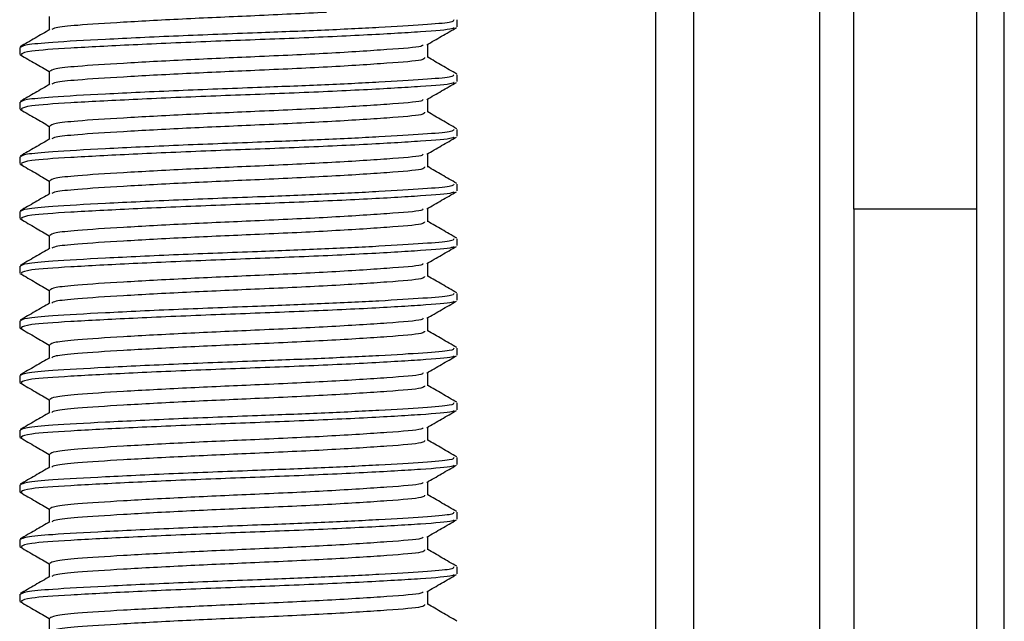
# Model space of a CAD drawing. Header units: millimetres. Extents: x 0 to 420, y 0 to 297.
# Tile 13 of 58: x 148.11 to 149.91, y 197.07 to 198.17. Entities that reach past the tile are written whole.
import ezdxf

# ---------------------------------------------------------------- set-up
doc = ezdxf.new("R2010")
doc.units = ezdxf.units.MM

msp = doc.modelspace()

# ---------------------------------------------------------------- linework, layer by layer
at = {"color": 7, "linetype": 'Continuous', "lineweight": 25}
for p, q in [((149.86443, 183.57364), (149.86443, 208.57364)), ((149.91443, 183.57364), (149.91443, 208.57364)), ((149.27693, 206.07364), (149.27693, 186.07364)), ((149.34693, 186.07364), (149.34693, 206.07364)), ((149.57693, 186.07364), (149.57693, 206.07364)), ((149.63943, 198.15436), (149.63943, 206.07364)), ((148.16856, 198.17557), (148.16856, 198.15129)), ((148.91443, 198.15686), (148.91443, 198.16939)), ((149.63943, 197.82364), (149.63943, 198.15436)), ((148.11443, 198.11935), (148.11443, 198.10684)), ((148.8603, 198.10057), (148.8603, 198.12495)), ((148.11477, 198.10617), (148.11916, 198.10542)), ((148.16856, 198.07557), (148.16856, 198.05129)), ((148.91443, 198.05686), (148.91443, 198.06939)), ((148.11443, 198.01935), (148.11443, 198.00684)), ((148.8603, 198.00057), (148.8603, 198.02495)), ((148.11477, 198.00617), (148.11916, 198.00542)), ((148.16856, 197.97557), (148.16856, 197.95129)), ((148.91443, 197.95686), (148.91443, 197.96939)), ((148.11443, 197.91935), (148.11443, 197.90684)), ((148.8603, 197.90057), (148.8603, 197.92495)), ((148.11477, 197.90617), (148.11916, 197.90542)), ((148.16856, 197.87557), (148.16856, 197.85129)), ((148.91443, 197.85686), (148.91443, 197.86939)), ((148.8603, 197.80057), (148.8603, 197.82495)), ((149.63943, 197.82364), (149.63943, 194.32364)), ((149.86443, 197.82364), (149.63943, 197.82364)), ((148.11443, 197.81935), (148.11443, 197.80684)), ((148.11477, 197.80617), (148.11916, 197.80542)), ((148.16856, 197.77557), (148.16856, 197.75129)), ((148.91443, 197.75686), (148.91443, 197.76939)), ((148.11443, 197.71935), (148.11443, 197.70684)), ((148.8603, 197.70057), (148.8603, 197.72495)), ((148.11477, 197.70617), (148.11916, 197.70542)), ((148.16856, 197.67557), (148.16856, 197.65129)), ((148.91443, 197.65686), (148.91443, 197.66939)), ((148.8603, 197.60057), (148.8603, 197.62495)), ((148.11443, 197.61935), (148.11443, 197.60684)), ((148.11477, 197.60617), (148.11916, 197.60542)), ((148.16856, 197.57557), (148.16856, 197.55129)), ((148.91443, 197.55686), (148.91443, 197.56939)), ((148.11443, 197.51935), (148.11443, 197.50684)), ((148.8603, 197.50057), (148.8603, 197.52495)), ((148.11477, 197.50617), (148.11916, 197.50542)), ((148.16856, 197.47557), (148.16856, 197.45129)), ((148.91443, 197.45686), (148.91443, 197.46939)), ((148.8603, 197.40057), (148.8603, 197.42495)), ((148.11443, 197.41935), (148.11443, 197.40684)), ((148.11477, 197.40617), (148.11916, 197.40542)), ((148.16856, 197.37557), (148.16856, 197.35129)), ((148.91443, 197.35686), (148.91443, 197.36939)), ((148.11443, 197.31935), (148.11443, 197.30684)), ((148.8603, 197.30057), (148.8603, 197.32495)), ((148.11477, 197.30617), (148.11916, 197.30542)), ((148.16856, 197.27557), (148.16856, 197.25129)), ((148.91443, 197.25686), (148.91443, 197.26939)), ((148.11443, 197.21935), (148.11443, 197.20684)), ((148.8603, 197.20057), (148.8603, 197.22495)), ((148.11477, 197.20617), (148.11916, 197.20542)), ((148.16856, 197.17557), (148.16856, 197.15129)), ((148.91443, 197.15686), (148.91443, 197.16939)), ((148.11443, 197.11935), (148.11443, 197.10684)), ((148.8603, 197.10057), (148.8603, 197.12495)), ((148.11477, 197.10617), (148.11916, 197.10542)), ((148.16856, 197.07557), (148.16856, 197.05129))]:
    msp.add_line(p, q, dxfattribs=at)
for points, knots in [([(148.67552, 198.18329), (148.63248, 198.18119), (148.54997, 198.17717), (148.41605, 198.17143), (148.30053, 198.16505), (148.22095, 198.16), (148.1787, 198.15565), (148.17474, 198.153), (148.17318, 198.15195)], [0, 0, 0, 0, 0.20134236, 0.38594256, 0.57596416, 0.75907017, 0.9049692, 1, 1, 1, 1]), ([(148.90793, 198.16939), (148.90777, 198.16787), (148.90743, 198.16469), (148.85511, 198.16056), (148.77514, 198.15557), (148.66883, 198.15039), (148.54133, 198.14548), (148.40092, 198.14017), (148.26712, 198.1338), (148.17458, 198.12875), (148.12268, 198.12396), (148.11806, 198.12085), (148.11583, 198.11935)], [0, 0, 0, 0, 0.0865397, 0.1807239, 0.2782381, 0.3770459, 0.4725658, 0.5884558, 0.7077454, 0.8226984, 0.9142919, 1, 1, 1, 1]), ([(148.16974, 198.15198), (148.16069, 198.14673), (148.14258, 198.13624), (148.12447, 198.12576), (148.11542, 198.12052)], [0, 0, 0, 0, 0.4998987, 1, 1, 1, 1]), ([(148.90897, 198.15541), (148.90803, 198.15464), (148.90466, 198.15188), (148.85216, 198.14777), (148.74874, 198.14158), (148.61095, 198.13542), (148.46101, 198.13014), (148.3177, 198.12384), (148.20257, 198.11786), (148.12717, 198.11267), (148.1204, 198.10873), (148.11715, 198.10684)], [0, 0, 0, 0, 0.0459027, 0.1640029, 0.2864241, 0.4087912, 0.5269075, 0.6499103, 0.7714525, 0.8900034, 1, 1, 1, 1]), ([(148.85859, 198.12396), (148.86764, 198.1292), (148.88574, 198.13968), (148.90384, 198.15016), (148.91289, 198.1554)], [0, 0, 0, 0, 0.4999098, 1, 1, 1, 1]), ([(148.85209, 198.12401), (148.8516, 198.12306), (148.85001, 198.11991), (148.79021, 198.11532), (148.68322, 198.10829), (148.54933, 198.10222), (148.41634, 198.09642), (148.30057, 198.09005), (148.22057, 198.085), (148.17563, 198.0802), (148.17164, 198.07708), (148.1697, 198.07557)], [0, 0, 0, 0, 0.0566683, 0.1867771, 0.3222071, 0.4544151, 0.5741791, 0.6974605, 0.8162551, 0.9109108, 1, 1, 1, 1]), ([(148.11597, 198.1054), (148.12502, 198.10016), (148.14256, 198.09001), (148.16008, 198.07986), (148.16856, 198.07495)], [0, 0, 0, 0, 0.5163558, 1, 1, 1, 1]), ([(148.85465, 198.10062), (148.85439, 198.09911), (148.85377, 198.0954), (148.79093, 198.09031), (148.68304, 198.08329), (148.54937, 198.07722), (148.41636, 198.07142), (148.30045, 198.06505), (148.22097, 198.06), (148.1787, 198.05565), (148.17474, 198.053), (148.17318, 198.05195)], [0, 0, 0, 0, 0.0884933, 0.2179785, 0.3527595, 0.4843338, 0.6035239, 0.7262144, 0.8444398, 0.9386418, 1, 1, 1, 1]), ([(148.91345, 198.07052), (148.90439, 198.07576), (148.88668, 198.08601), (148.86896, 198.09627), (148.8603, 198.10129)], [0, 0, 0, 0, 0.51125952, 1, 1, 1, 1]), ([(148.90793, 198.06939), (148.90777, 198.06787), (148.90743, 198.06469), (148.85511, 198.06056), (148.77514, 198.05557), (148.66883, 198.05039), (148.54133, 198.04548), (148.40092, 198.04017), (148.26712, 198.0338), (148.17458, 198.02875), (148.12268, 198.02396), (148.11806, 198.02085), (148.11583, 198.01935)], [0, 0, 0, 0, 0.0865397, 0.1807239, 0.2782381, 0.3770459, 0.4725658, 0.5884558, 0.7077454, 0.8226984, 0.9142919, 1, 1, 1, 1]), ([(148.90897, 198.05541), (148.90803, 198.05464), (148.90466, 198.05188), (148.85216, 198.04777), (148.74874, 198.04158), (148.61095, 198.03542), (148.46101, 198.03014), (148.3177, 198.02384), (148.20257, 198.01786), (148.12717, 198.01267), (148.1204, 198.00873), (148.11715, 198.00684)], [0, 0, 0, 0, 0.04590273, 0.1640029, 0.2864241, 0.40879124, 0.5269075, 0.64991026, 0.77145249, 0.89000345, 1, 1, 1, 1]), ([(148.85859, 198.02396), (148.86764, 198.0292), (148.88574, 198.03968), (148.90384, 198.05016), (148.91289, 198.0554)], [0, 0, 0, 0, 0.4999098, 1, 1, 1, 1]), ([(148.16974, 198.05198), (148.16069, 198.04673), (148.14258, 198.03624), (148.12447, 198.02576), (148.11542, 198.02052)], [0, 0, 0, 0, 0.4998987, 1, 1, 1, 1]), ([(148.85209, 198.02401), (148.8516, 198.02306), (148.85001, 198.01991), (148.79021, 198.01532), (148.68322, 198.00829), (148.54933, 198.00222), (148.41634, 197.99642), (148.30057, 197.99005), (148.22057, 197.985), (148.17563, 197.9802), (148.17164, 197.97708), (148.1697, 197.97557)], [0, 0, 0, 0, 0.0566683, 0.1867771, 0.3222071, 0.4544151, 0.5741791, 0.6974605, 0.8162551, 0.9109108, 1, 1, 1, 1]), ([(148.11597, 198.0054), (148.12502, 198.00016), (148.14256, 197.99001), (148.16008, 197.97986), (148.16856, 197.97495)], [0, 0, 0, 0, 0.5163558, 1, 1, 1, 1]), ([(148.85465, 198.00062), (148.85439, 197.99911), (148.85377, 197.9954), (148.79093, 197.99031), (148.68304, 197.98329), (148.54937, 197.97722), (148.41636, 197.97142), (148.30045, 197.96505), (148.22097, 197.96), (148.1787, 197.95565), (148.17474, 197.953), (148.17318, 197.95195)], [0, 0, 0, 0, 0.0884933, 0.2179785, 0.3527595, 0.4843338, 0.6035239, 0.7262144, 0.8444398, 0.9386418, 1, 1, 1, 1]), ([(148.91345, 197.97052), (148.90439, 197.97576), (148.88668, 197.98601), (148.86896, 197.99627), (148.8603, 198.00129)], [0, 0, 0, 0, 0.5112595, 1, 1, 1, 1]), ([(148.90793, 197.96939), (148.90777, 197.96787), (148.90743, 197.96469), (148.85511, 197.96056), (148.77514, 197.95557), (148.66883, 197.95039), (148.54133, 197.94548), (148.40092, 197.94017), (148.26712, 197.9338), (148.17458, 197.92875), (148.12268, 197.92396), (148.11806, 197.92085), (148.11583, 197.91935)], [0, 0, 0, 0, 0.08653971, 0.18072393, 0.27823806, 0.37704594, 0.47256582, 0.5884558, 0.70774541, 0.82269836, 0.91429192, 1, 1, 1, 1]), ([(148.16974, 197.95198), (148.16069, 197.94673), (148.14258, 197.93624), (148.12447, 197.92576), (148.11542, 197.92052)], [0, 0, 0, 0, 0.4998987, 1, 1, 1, 1]), ([(148.90897, 197.95541), (148.90803, 197.95464), (148.90466, 197.95188), (148.85216, 197.94777), (148.74874, 197.94158), (148.61095, 197.93542), (148.46101, 197.93014), (148.3177, 197.92384), (148.20257, 197.91786), (148.12717, 197.91267), (148.1204, 197.90873), (148.11715, 197.90684)], [0, 0, 0, 0, 0.0459027, 0.1640029, 0.2864241, 0.4087912, 0.5269075, 0.6499103, 0.7714525, 0.8900034, 1, 1, 1, 1]), ([(148.85859, 197.92396), (148.86764, 197.9292), (148.88574, 197.93968), (148.90384, 197.95016), (148.91289, 197.9554)], [0, 0, 0, 0, 0.4999098, 1, 1, 1, 1]), ([(148.85209, 197.92401), (148.8516, 197.92306), (148.85001, 197.91991), (148.79021, 197.91532), (148.68322, 197.90829), (148.54933, 197.90222), (148.41634, 197.89642), (148.30057, 197.89005), (148.22057, 197.885), (148.17563, 197.8802), (148.17164, 197.87708), (148.1697, 197.87557)], [0, 0, 0, 0, 0.0566683, 0.18677708, 0.32220712, 0.45441506, 0.57417912, 0.69746046, 0.81625514, 0.91091084, 1, 1, 1, 1]), ([(148.11597, 197.9054), (148.12502, 197.90016), (148.14256, 197.89001), (148.16008, 197.87986), (148.16856, 197.87495)], [0, 0, 0, 0, 0.5163558, 1, 1, 1, 1]), ([(148.85465, 197.90062), (148.85439, 197.89911), (148.85377, 197.8954), (148.79093, 197.89031), (148.68304, 197.88329), (148.54937, 197.87722), (148.41636, 197.87142), (148.30045, 197.86505), (148.22097, 197.86), (148.1787, 197.85565), (148.17474, 197.853), (148.17318, 197.85195)], [0, 0, 0, 0, 0.0884933, 0.2179785, 0.3527595, 0.4843338, 0.6035239, 0.7262144, 0.8444398, 0.9386418, 1, 1, 1, 1]), ([(148.91345, 197.87052), (148.90439, 197.87576), (148.88668, 197.88601), (148.86896, 197.89627), (148.8603, 197.90129)], [0, 0, 0, 0, 0.5112595, 1, 1, 1, 1]), ([(148.90793, 197.86939), (148.90777, 197.86787), (148.90743, 197.86469), (148.85511, 197.86056), (148.77514, 197.85557), (148.66883, 197.85039), (148.54133, 197.84548), (148.40092, 197.84017), (148.26712, 197.8338), (148.17458, 197.82875), (148.12268, 197.82396), (148.11806, 197.82085), (148.11583, 197.81935)], [0, 0, 0, 0, 0.0865397, 0.1807239, 0.2782381, 0.3770459, 0.4725658, 0.5884558, 0.7077454, 0.8226984, 0.9142919, 1, 1, 1, 1]), ([(148.16974, 197.85198), (148.16069, 197.84673), (148.14258, 197.83624), (148.12447, 197.82576), (148.11542, 197.82052)], [0, 0, 0, 0, 0.4998987, 1, 1, 1, 1]), ([(148.90897, 197.85541), (148.90803, 197.85464), (148.90466, 197.85188), (148.85216, 197.84777), (148.74874, 197.84158), (148.61095, 197.83542), (148.46101, 197.83014), (148.3177, 197.82384), (148.20257, 197.81786), (148.12717, 197.81267), (148.1204, 197.80873), (148.11715, 197.80684)], [0, 0, 0, 0, 0.0459027, 0.1640029, 0.2864241, 0.4087912, 0.5269075, 0.6499103, 0.7714525, 0.8900034, 1, 1, 1, 1]), ([(148.85859, 197.82396), (148.86764, 197.8292), (148.88574, 197.83968), (148.90384, 197.85016), (148.91289, 197.8554)], [0, 0, 0, 0, 0.4999098, 1, 1, 1, 1]), ([(148.85209, 197.82401), (148.8516, 197.82306), (148.85001, 197.81991), (148.79021, 197.81532), (148.68322, 197.80829), (148.54933, 197.80222), (148.41634, 197.79642), (148.30057, 197.79005), (148.22057, 197.785), (148.17563, 197.7802), (148.17164, 197.77708), (148.1697, 197.77557)], [0, 0, 0, 0, 0.0566683, 0.1867771, 0.3222071, 0.4544151, 0.5741791, 0.6974605, 0.8162551, 0.9109108, 1, 1, 1, 1]), ([(148.11597, 197.8054), (148.12502, 197.80016), (148.14256, 197.79001), (148.16008, 197.77986), (148.16856, 197.77495)], [0, 0, 0, 0, 0.5163558, 1, 1, 1, 1]), ([(148.85465, 197.80062), (148.85439, 197.79911), (148.85377, 197.7954), (148.79093, 197.79031), (148.68304, 197.78329), (148.54937, 197.77722), (148.41636, 197.77142), (148.30045, 197.76505), (148.22097, 197.76), (148.1787, 197.75565), (148.17474, 197.753), (148.17318, 197.75195)], [0, 0, 0, 0, 0.0884933, 0.2179785, 0.3527595, 0.4843338, 0.6035239, 0.7262144, 0.8444398, 0.9386418, 1, 1, 1, 1]), ([(148.91345, 197.77052), (148.90439, 197.77576), (148.88668, 197.78601), (148.86896, 197.79627), (148.8603, 197.80129)], [0, 0, 0, 0, 0.5112595, 1, 1, 1, 1]), ([(148.90793, 197.76939), (148.90777, 197.76787), (148.90743, 197.76469), (148.85511, 197.76056), (148.77514, 197.75557), (148.66883, 197.75039), (148.54133, 197.74548), (148.40092, 197.74017), (148.26712, 197.7338), (148.17458, 197.72875), (148.12268, 197.72396), (148.11806, 197.72085), (148.11583, 197.71935)], [0, 0, 0, 0, 0.0865397, 0.1807239, 0.2782381, 0.3770459, 0.4725658, 0.5884558, 0.7077454, 0.8226984, 0.9142919, 1, 1, 1, 1]), ([(148.16974, 197.75198), (148.16069, 197.74673), (148.14258, 197.73624), (148.12447, 197.72576), (148.11542, 197.72052)], [0, 0, 0, 0, 0.4998987, 1, 1, 1, 1]), ([(148.90897, 197.75541), (148.90803, 197.75464), (148.90466, 197.75188), (148.85216, 197.74777), (148.74874, 197.74158), (148.61095, 197.73542), (148.46101, 197.73014), (148.3177, 197.72384), (148.20257, 197.71786), (148.12717, 197.71267), (148.1204, 197.70873), (148.11715, 197.70684)], [0, 0, 0, 0, 0.0459027, 0.1640029, 0.2864241, 0.4087912, 0.5269075, 0.6499103, 0.7714525, 0.8900034, 1, 1, 1, 1]), ([(148.85859, 197.72396), (148.86764, 197.7292), (148.88574, 197.73968), (148.90384, 197.75016), (148.91289, 197.7554)], [0, 0, 0, 0, 0.4999098, 1, 1, 1, 1]), ([(148.85209, 197.72401), (148.8516, 197.72306), (148.85001, 197.71991), (148.79021, 197.71532), (148.68322, 197.70829), (148.54933, 197.70222), (148.41634, 197.69642), (148.30057, 197.69005), (148.22057, 197.685), (148.17563, 197.6802), (148.17164, 197.67708), (148.1697, 197.67557)], [0, 0, 0, 0, 0.0566683, 0.1867771, 0.3222071, 0.4544151, 0.5741791, 0.6974605, 0.8162551, 0.9109108, 1, 1, 1, 1]), ([(148.11597, 197.7054), (148.12502, 197.70016), (148.14256, 197.69001), (148.16008, 197.67986), (148.16856, 197.67495)], [0, 0, 0, 0, 0.5163558, 1, 1, 1, 1]), ([(148.85465, 197.70062), (148.85439, 197.69911), (148.85377, 197.6954), (148.79093, 197.69031), (148.68304, 197.68329), (148.54937, 197.67722), (148.41636, 197.67142), (148.30045, 197.66505), (148.22097, 197.66), (148.1787, 197.65565), (148.17474, 197.653), (148.17318, 197.65195)], [0, 0, 0, 0, 0.0884933, 0.2179785, 0.3527595, 0.4843338, 0.6035239, 0.7262144, 0.8444398, 0.9386418, 1, 1, 1, 1]), ([(148.91345, 197.67052), (148.90439, 197.67576), (148.88668, 197.68601), (148.86896, 197.69627), (148.8603, 197.70129)], [0, 0, 0, 0, 0.5112595, 1, 1, 1, 1]), ([(148.90793, 197.66939), (148.90777, 197.66787), (148.90743, 197.66469), (148.85511, 197.66056), (148.77514, 197.65557), (148.66883, 197.65039), (148.54133, 197.64548), (148.40092, 197.64017), (148.26712, 197.6338), (148.17458, 197.62875), (148.12268, 197.62396), (148.11806, 197.62085), (148.11583, 197.61935)], [0, 0, 0, 0, 0.0865397, 0.1807239, 0.2782381, 0.3770459, 0.4725658, 0.5884558, 0.7077454, 0.8226984, 0.9142919, 1, 1, 1, 1]), ([(148.16974, 197.65198), (148.16069, 197.64673), (148.14258, 197.63624), (148.12447, 197.62576), (148.11542, 197.62052)], [0, 0, 0, 0, 0.4998987, 1, 1, 1, 1]), ([(148.90897, 197.65541), (148.90803, 197.65464), (148.90466, 197.65188), (148.85216, 197.64777), (148.74874, 197.64158), (148.61095, 197.63542), (148.46101, 197.63014), (148.3177, 197.62384), (148.20257, 197.61786), (148.12717, 197.61267), (148.1204, 197.60873), (148.11715, 197.60684)], [0, 0, 0, 0, 0.0459027, 0.1640029, 0.2864241, 0.4087912, 0.5269075, 0.6499103, 0.7714525, 0.8900034, 1, 1, 1, 1]), ([(148.85859, 197.62396), (148.86764, 197.6292), (148.88574, 197.63968), (148.90384, 197.65016), (148.91289, 197.6554)], [0, 0, 0, 0, 0.4999098, 1, 1, 1, 1]), ([(148.85209, 197.62401), (148.8516, 197.62306), (148.85001, 197.61991), (148.79021, 197.61532), (148.68322, 197.60829), (148.54933, 197.60222), (148.41634, 197.59642), (148.30057, 197.59005), (148.22057, 197.585), (148.17563, 197.5802), (148.17164, 197.57708), (148.1697, 197.57557)], [0, 0, 0, 0, 0.0566683, 0.1867771, 0.3222071, 0.4544151, 0.5741791, 0.6974605, 0.8162551, 0.9109108, 1, 1, 1, 1]), ([(148.11597, 197.6054), (148.12502, 197.60016), (148.14256, 197.59001), (148.16008, 197.57986), (148.16856, 197.57495)], [0, 0, 0, 0, 0.5163558, 1, 1, 1, 1]), ([(148.85465, 197.60062), (148.85439, 197.59911), (148.85377, 197.5954), (148.79093, 197.59031), (148.68304, 197.58329), (148.54937, 197.57722), (148.41636, 197.57142), (148.30045, 197.56505), (148.22097, 197.56), (148.1787, 197.55565), (148.17474, 197.553), (148.17318, 197.55195)], [0, 0, 0, 0, 0.0884933, 0.2179785, 0.3527595, 0.4843338, 0.6035239, 0.7262144, 0.8444398, 0.9386418, 1, 1, 1, 1]), ([(148.91345, 197.57052), (148.90439, 197.57576), (148.88668, 197.58601), (148.86896, 197.59627), (148.8603, 197.60129)], [0, 0, 0, 0, 0.5112595, 1, 1, 1, 1]), ([(148.90793, 197.56939), (148.90777, 197.56787), (148.90743, 197.56469), (148.85511, 197.56056), (148.77514, 197.55557), (148.66883, 197.55039), (148.54133, 197.54548), (148.40092, 197.54017), (148.26712, 197.5338), (148.17458, 197.52875), (148.12268, 197.52396), (148.11806, 197.52085), (148.11583, 197.51935)], [0, 0, 0, 0, 0.0865397, 0.1807239, 0.2782381, 0.3770459, 0.4725658, 0.5884558, 0.7077454, 0.8226984, 0.9142919, 1, 1, 1, 1]), ([(148.16974, 197.55198), (148.16069, 197.54673), (148.14258, 197.53624), (148.12447, 197.52576), (148.11542, 197.52052)], [0, 0, 0, 0, 0.4998987, 1, 1, 1, 1]), ([(148.90897, 197.55541), (148.90803, 197.55464), (148.90466, 197.55188), (148.85216, 197.54777), (148.74874, 197.54158), (148.61095, 197.53542), (148.46101, 197.53014), (148.3177, 197.52384), (148.20257, 197.51786), (148.12717, 197.51267), (148.1204, 197.50873), (148.11715, 197.50684)], [0, 0, 0, 0, 0.0459027, 0.1640029, 0.2864241, 0.4087912, 0.5269075, 0.6499103, 0.7714525, 0.8900034, 1, 1, 1, 1]), ([(148.85859, 197.52396), (148.86764, 197.5292), (148.88574, 197.53968), (148.90384, 197.55016), (148.91289, 197.5554)], [0, 0, 0, 0, 0.4999098, 1, 1, 1, 1]), ([(148.85209, 197.52401), (148.8516, 197.52306), (148.85001, 197.51991), (148.79021, 197.51532), (148.68322, 197.50829), (148.54933, 197.50222), (148.41634, 197.49642), (148.30057, 197.49005), (148.22057, 197.485), (148.17563, 197.4802), (148.17164, 197.47708), (148.1697, 197.47557)], [0, 0, 0, 0, 0.0566683, 0.1867771, 0.3222071, 0.4544151, 0.5741791, 0.6974605, 0.8162551, 0.9109108, 1, 1, 1, 1]), ([(148.11597, 197.5054), (148.12502, 197.50016), (148.14256, 197.49001), (148.16008, 197.47986), (148.16856, 197.47495)], [0, 0, 0, 0, 0.5163558, 1, 1, 1, 1]), ([(148.85465, 197.50062), (148.85439, 197.49911), (148.85377, 197.4954), (148.79093, 197.49031), (148.68304, 197.48329), (148.54937, 197.47722), (148.41636, 197.47142), (148.30045, 197.46505), (148.22097, 197.46), (148.1787, 197.45565), (148.17474, 197.453), (148.17318, 197.45195)], [0, 0, 0, 0, 0.08849328, 0.2179785, 0.35275949, 0.48433382, 0.60352391, 0.72621442, 0.84443977, 0.93864183, 1, 1, 1, 1]), ([(148.91345, 197.47052), (148.90439, 197.47576), (148.88668, 197.48601), (148.86896, 197.49627), (148.8603, 197.50129)], [0, 0, 0, 0, 0.5112595, 1, 1, 1, 1]), ([(148.90793, 197.46939), (148.90777, 197.46787), (148.90743, 197.46469), (148.85511, 197.46056), (148.77514, 197.45557), (148.66883, 197.45039), (148.54133, 197.44548), (148.40092, 197.44017), (148.26712, 197.4338), (148.17458, 197.42875), (148.12268, 197.42396), (148.11806, 197.42085), (148.11583, 197.41935)], [0, 0, 0, 0, 0.0865397, 0.1807239, 0.2782381, 0.3770459, 0.4725658, 0.5884558, 0.7077454, 0.8226984, 0.9142919, 1, 1, 1, 1]), ([(148.16974, 197.45198), (148.16069, 197.44673), (148.14258, 197.43624), (148.12447, 197.42576), (148.11542, 197.42052)], [0, 0, 0, 0, 0.4998987, 1, 1, 1, 1]), ([(148.90897, 197.45541), (148.90803, 197.45464), (148.90466, 197.45188), (148.85216, 197.44777), (148.74874, 197.44158), (148.61095, 197.43542), (148.46101, 197.43014), (148.3177, 197.42384), (148.20257, 197.41786), (148.12717, 197.41267), (148.1204, 197.40873), (148.11715, 197.40684)], [0, 0, 0, 0, 0.0459027, 0.1640029, 0.2864241, 0.4087912, 0.5269075, 0.6499103, 0.7714525, 0.8900034, 1, 1, 1, 1]), ([(148.85859, 197.42396), (148.86764, 197.4292), (148.88574, 197.43968), (148.90384, 197.45016), (148.91289, 197.4554)], [0, 0, 0, 0, 0.4999098, 1, 1, 1, 1]), ([(148.85209, 197.42401), (148.8516, 197.42306), (148.85001, 197.41991), (148.79021, 197.41532), (148.68322, 197.40829), (148.54933, 197.40222), (148.41634, 197.39642), (148.30057, 197.39005), (148.22057, 197.385), (148.17563, 197.3802), (148.17164, 197.37708), (148.1697, 197.37557)], [0, 0, 0, 0, 0.0566683, 0.1867771, 0.3222071, 0.4544151, 0.5741791, 0.6974605, 0.8162551, 0.9109108, 1, 1, 1, 1]), ([(148.11597, 197.4054), (148.12502, 197.40016), (148.14256, 197.39001), (148.16008, 197.37986), (148.16856, 197.37495)], [0, 0, 0, 0, 0.5163558, 1, 1, 1, 1]), ([(148.85465, 197.40062), (148.85439, 197.39911), (148.85377, 197.3954), (148.79093, 197.39031), (148.68304, 197.38329), (148.54937, 197.37722), (148.41636, 197.37142), (148.30045, 197.36505), (148.22097, 197.36), (148.1787, 197.35565), (148.17474, 197.353), (148.17318, 197.35195)], [0, 0, 0, 0, 0.0884933, 0.2179785, 0.3527595, 0.4843338, 0.6035239, 0.7262144, 0.8444398, 0.9386418, 1, 1, 1, 1]), ([(148.91345, 197.37052), (148.90439, 197.37576), (148.88668, 197.38601), (148.86896, 197.39627), (148.8603, 197.40129)], [0, 0, 0, 0, 0.5112595, 1, 1, 1, 1]), ([(148.90793, 197.36939), (148.90777, 197.36787), (148.90743, 197.36469), (148.85511, 197.36056), (148.77514, 197.35557), (148.66883, 197.35039), (148.54133, 197.34548), (148.40092, 197.34017), (148.26712, 197.3338), (148.17458, 197.32875), (148.12268, 197.32396), (148.11806, 197.32085), (148.11583, 197.31935)], [0, 0, 0, 0, 0.0865397, 0.1807239, 0.2782381, 0.3770459, 0.4725658, 0.5884558, 0.7077454, 0.8226984, 0.9142919, 1, 1, 1, 1]), ([(148.90897, 197.35541), (148.90803, 197.35464), (148.90466, 197.35188), (148.85216, 197.34777), (148.74874, 197.34158), (148.61095, 197.33542), (148.46101, 197.33014), (148.3177, 197.32384), (148.20257, 197.31786), (148.12717, 197.31267), (148.1204, 197.30873), (148.11715, 197.30684)], [0, 0, 0, 0, 0.0459027, 0.1640029, 0.2864241, 0.4087912, 0.5269075, 0.6499103, 0.7714525, 0.8900034, 1, 1, 1, 1]), ([(148.85859, 197.32396), (148.86764, 197.3292), (148.88574, 197.33968), (148.90384, 197.35016), (148.91289, 197.3554)], [0, 0, 0, 0, 0.4999098, 1, 1, 1, 1]), ([(148.16974, 197.35198), (148.16069, 197.34673), (148.14258, 197.33624), (148.12447, 197.32576), (148.11542, 197.32052)], [0, 0, 0, 0, 0.4998987, 1, 1, 1, 1]), ([(148.85209, 197.32401), (148.8516, 197.32306), (148.85001, 197.31991), (148.79021, 197.31532), (148.68322, 197.30829), (148.54933, 197.30222), (148.41634, 197.29642), (148.30057, 197.29005), (148.22057, 197.285), (148.17563, 197.2802), (148.17164, 197.27708), (148.1697, 197.27557)], [0, 0, 0, 0, 0.0566683, 0.1867771, 0.3222071, 0.4544151, 0.5741791, 0.6974605, 0.8162551, 0.9109108, 1, 1, 1, 1]), ([(148.11597, 197.3054), (148.12502, 197.30016), (148.14256, 197.29001), (148.16008, 197.27986), (148.16856, 197.27495)], [0, 0, 0, 0, 0.5163558, 1, 1, 1, 1]), ([(148.85465, 197.30062), (148.85439, 197.29911), (148.85377, 197.2954), (148.79093, 197.29031), (148.68304, 197.28329), (148.54937, 197.27722), (148.41636, 197.27142), (148.30045, 197.26505), (148.22097, 197.26), (148.1787, 197.25565), (148.17474, 197.253), (148.17318, 197.25195)], [0, 0, 0, 0, 0.0884933, 0.2179785, 0.3527595, 0.4843338, 0.6035239, 0.7262144, 0.8444398, 0.9386418, 1, 1, 1, 1]), ([(148.91345, 197.27052), (148.90439, 197.27576), (148.88668, 197.28601), (148.86896, 197.29627), (148.8603, 197.30129)], [0, 0, 0, 0, 0.5112595, 1, 1, 1, 1]), ([(148.90793, 197.26939), (148.90777, 197.26787), (148.90743, 197.26469), (148.85511, 197.26056), (148.77514, 197.25557), (148.66883, 197.25039), (148.54133, 197.24548), (148.40092, 197.24017), (148.26712, 197.2338), (148.17458, 197.22875), (148.12268, 197.22396), (148.11806, 197.22085), (148.11583, 197.21935)], [0, 0, 0, 0, 0.0865397, 0.1807239, 0.2782381, 0.3770459, 0.4725658, 0.5884558, 0.7077454, 0.8226984, 0.9142919, 1, 1, 1, 1]), ([(148.16974, 197.25198), (148.16069, 197.24673), (148.14258, 197.23624), (148.12447, 197.22576), (148.11542, 197.22052)], [0, 0, 0, 0, 0.4998987, 1, 1, 1, 1]), ([(148.90897, 197.25541), (148.90803, 197.25464), (148.90466, 197.25188), (148.85216, 197.24777), (148.74874, 197.24158), (148.61095, 197.23542), (148.46101, 197.23014), (148.3177, 197.22384), (148.20257, 197.21786), (148.12717, 197.21267), (148.1204, 197.20873), (148.11715, 197.20684)], [0, 0, 0, 0, 0.04590273, 0.1640029, 0.2864241, 0.40879124, 0.5269075, 0.64991026, 0.77145249, 0.89000345, 1, 1, 1, 1]), ([(148.85859, 197.22396), (148.86764, 197.2292), (148.88574, 197.23968), (148.90384, 197.25016), (148.91289, 197.2554)], [0, 0, 0, 0, 0.4999098, 1, 1, 1, 1]), ([(148.85209, 197.22401), (148.8516, 197.22306), (148.85001, 197.21991), (148.79021, 197.21532), (148.68322, 197.20829), (148.54933, 197.20222), (148.41634, 197.19642), (148.30057, 197.19005), (148.22057, 197.185), (148.17563, 197.1802), (148.17164, 197.17708), (148.1697, 197.17557)], [0, 0, 0, 0, 0.0566683, 0.1867771, 0.3222071, 0.4544151, 0.5741791, 0.6974605, 0.8162551, 0.9109108, 1, 1, 1, 1]), ([(148.11597, 197.2054), (148.12502, 197.20016), (148.14256, 197.19001), (148.16008, 197.17986), (148.16856, 197.17495)], [0, 0, 0, 0, 0.5163558, 1, 1, 1, 1]), ([(148.85465, 197.20062), (148.85439, 197.19911), (148.85377, 197.1954), (148.79093, 197.19031), (148.68304, 197.18329), (148.54937, 197.17722), (148.41636, 197.17142), (148.30045, 197.16505), (148.22097, 197.16), (148.1787, 197.15565), (148.17474, 197.153), (148.17318, 197.15195)], [0, 0, 0, 0, 0.0884933, 0.2179785, 0.3527595, 0.4843338, 0.6035239, 0.7262144, 0.8444398, 0.9386418, 1, 1, 1, 1]), ([(148.91345, 197.17052), (148.90439, 197.17576), (148.88668, 197.18601), (148.86896, 197.19627), (148.8603, 197.20129)], [0, 0, 0, 0, 0.5112595, 1, 1, 1, 1]), ([(148.90793, 197.16939), (148.90777, 197.16787), (148.90743, 197.16469), (148.85511, 197.16056), (148.77514, 197.15557), (148.66883, 197.15039), (148.54133, 197.14548), (148.40092, 197.14017), (148.26712, 197.1338), (148.17458, 197.12875), (148.12268, 197.12396), (148.11806, 197.12085), (148.11583, 197.11935)], [0, 0, 0, 0, 0.0865397, 0.1807239, 0.2782381, 0.3770459, 0.4725658, 0.5884558, 0.7077454, 0.8226984, 0.9142919, 1, 1, 1, 1]), ([(148.90897, 197.15541), (148.90803, 197.15464), (148.90466, 197.15188), (148.85216, 197.14777), (148.74874, 197.14158), (148.61095, 197.13542), (148.46101, 197.13014), (148.3177, 197.12384), (148.20257, 197.11786), (148.12717, 197.11267), (148.1204, 197.10873), (148.11715, 197.10684)], [0, 0, 0, 0, 0.0459027, 0.1640029, 0.2864241, 0.4087912, 0.5269075, 0.6499103, 0.7714525, 0.8900034, 1, 1, 1, 1]), ([(148.85859, 197.12396), (148.86764, 197.1292), (148.88574, 197.13968), (148.90384, 197.15016), (148.91289, 197.1554)], [0, 0, 0, 0, 0.4999098, 1, 1, 1, 1]), ([(148.16974, 197.15198), (148.16069, 197.14673), (148.14258, 197.13624), (148.12447, 197.12576), (148.11542, 197.12052)], [0, 0, 0, 0, 0.4998987, 1, 1, 1, 1]), ([(148.85209, 197.12401), (148.8516, 197.12306), (148.85001, 197.11991), (148.79021, 197.11532), (148.68322, 197.10829), (148.54933, 197.10222), (148.41634, 197.09642), (148.30057, 197.09005), (148.22057, 197.085), (148.17563, 197.0802), (148.17164, 197.07708), (148.1697, 197.07557)], [0, 0, 0, 0, 0.0566683, 0.1867771, 0.3222071, 0.4544151, 0.5741791, 0.6974605, 0.8162551, 0.9109108, 1, 1, 1, 1]), ([(148.11597, 197.1054), (148.12502, 197.10016), (148.14256, 197.09001), (148.16008, 197.07986), (148.16856, 197.07495)], [0, 0, 0, 0, 0.5163558, 1, 1, 1, 1]), ([(148.85465, 197.10062), (148.85439, 197.09911), (148.85377, 197.0954), (148.79093, 197.09031), (148.68304, 197.08329), (148.54937, 197.07722), (148.41636, 197.07142), (148.30045, 197.06505), (148.22097, 197.06), (148.1787, 197.05565), (148.17474, 197.053), (148.17318, 197.05195)], [0, 0, 0, 0, 0.0884933, 0.2179785, 0.3527595, 0.4843338, 0.6035239, 0.7262144, 0.8444398, 0.9386418, 1, 1, 1, 1]), ([(148.91345, 197.07052), (148.90439, 197.07576), (148.88668, 197.08601), (148.86896, 197.09627), (148.8603, 197.10129)], [0, 0, 0, 0, 0.5112595, 1, 1, 1, 1])]:
    msp.add_open_spline(points, degree=3, knots=knots, dxfattribs=at)

doc.saveas('drawing.dxf')
